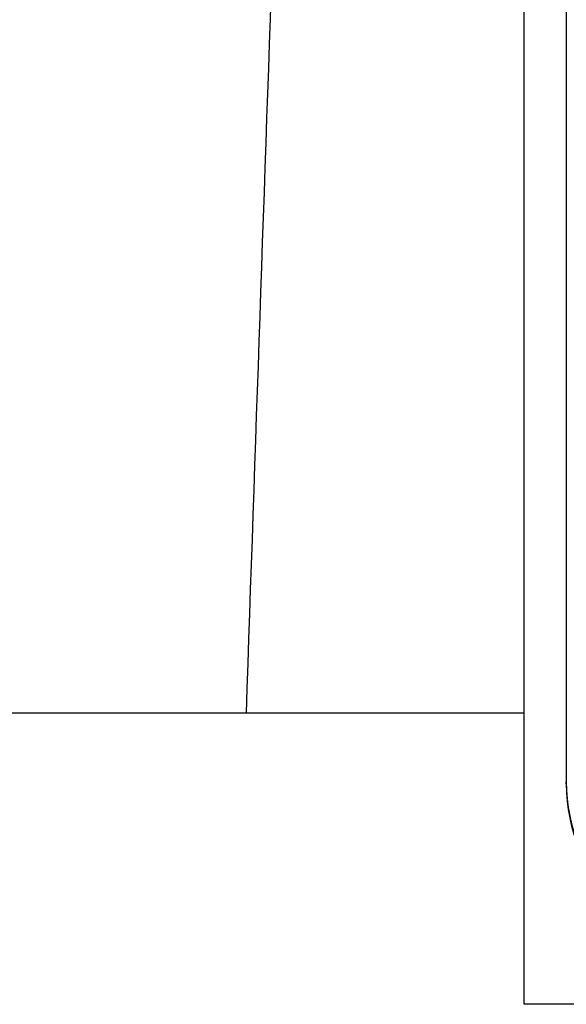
# Model space of a CAD drawing. Header units: millimetres. Extents: x 296 to 1495, y 17 to 1173.
# Tile 5 of 23: x 718.94 to 725.41, y 532.53 to 544.19. Entities that reach past the tile are written whole.
import ezdxf

# ---------------------------------------------------------------- set-up
doc = ezdxf.new("R2010")
doc.units = ezdxf.units.MM

msp = doc.modelspace()

# ---------------------------------------------------------------- linework, layer by layer
at = {"color": 7, "linetype": 'Continuous', "lineweight": 25}
for p, q in [((724.909, 535.978), (724.909, 573.533)), ((725.409, 571.12), (725.409, 535.168)), ((721.618, 535.979), (700.968, 535.979)), ((724.909, 535.979), (721.618, 535.979)), ((724.909, 532.533), (724.909, 535.979)), ((725.409, 535.142), (725.409, 535.168)), ((745.909, 532.533), (724.909, 532.533))]:
    msp.add_line(p, q, dxfattribs=at)
for centre in [(727.408, 535.169), (727.408, 535.144)]:
    msp.add_arc(centre, 1.999, 180.0384, 270.0383, dxfattribs=at)
msp.add_open_spline([(723.139, 578.33), (723.045, 575.813), (722.849, 570.627), (722.556, 562.617), (722.252, 554.147), (721.937, 545.216), (721.726, 539.109), (721.618, 535.979)], degree=3, knots=[0, 0, 0, 0, 0.178264, 0.367396, 0.567396, 0.778264, 1, 1, 1, 1], dxfattribs=at)

doc.saveas('drawing.dxf')
